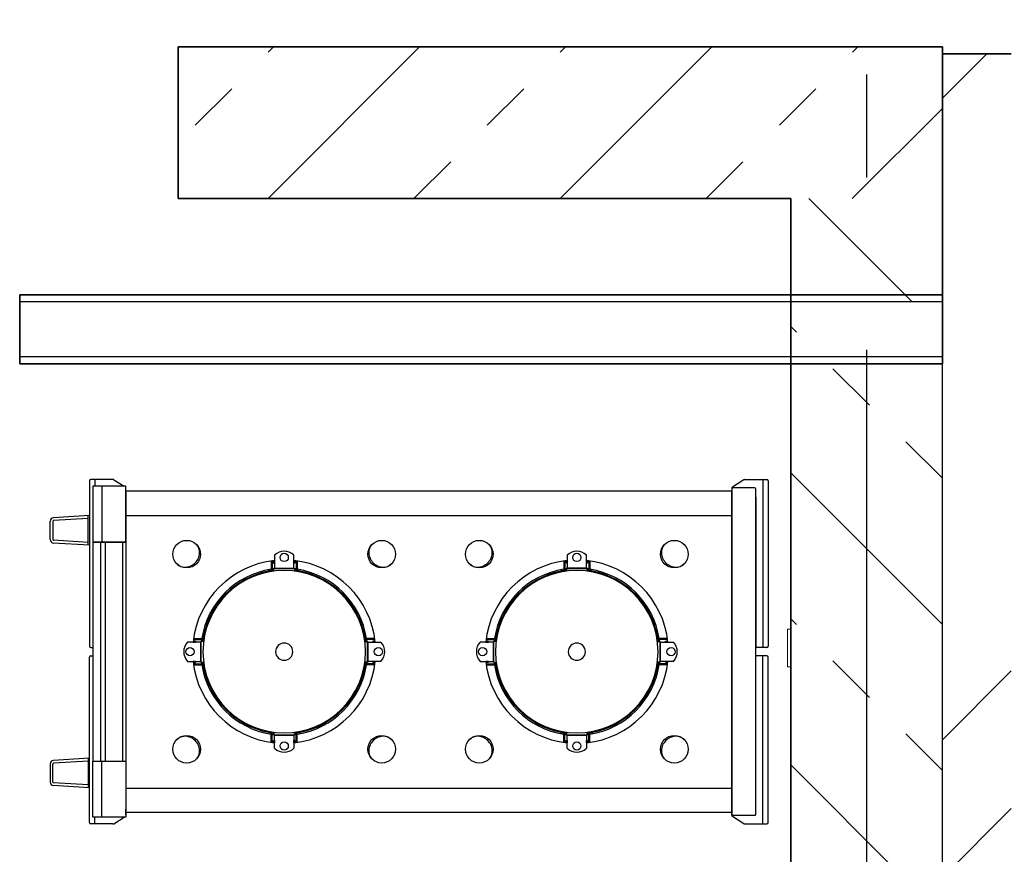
# Model space of a CAD drawing. Header units: millimetres. Extents: x -285236 to 84130, y -470 to 79511.
# Tile 115 of 192: x 17998 to 19428, y 29380 to 30592. Entities that reach past the tile are written whole.
import ezdxf

# ---------------------------------------------------------------- set-up
doc = ezdxf.new("R2010")
doc.units = ezdxf.units.MM
doc.linetypes.add('NLRS_stramien', pattern=[1650, 1000, -250, 150, -250])
doc.layers.add('XREF', color=254, linetype='Continuous')

msp = doc.modelspace()

# ---------------------------------------------------------------- hatches: boundary and pattern name
at = {"layer": 'XREF', "lineweight": 9}
h = msp.add_hatch(dxfattribs=at)
h.set_pattern_fill('FP_322', color=256, angle=45, style=0, pattern_type=2)
h.set_pattern_definition([(45, (18782.87, 30332.6), (-212.13, 212.13), []), (45, (18995, 30332.6), (-212.13, 212.13), [75, -75])])
h.paths.add_polyline_path([(18247.5166, 30332.6047), (19337.8696, 30332.6047), (19337.8696, 30552.6047), (18227.8696, 30552.6047), (18227.8696, 30332.6047)])
h = msp.add_hatch(dxfattribs=at)
h.set_pattern_fill('FP_6', color=256, angle=45, style=0, pattern_type=2)
h.set_pattern_definition([(45, (-29374, 17038.6), (-565.685, 565.685), []), (45, (-29174, 17038.6), (-565.685, 565.685), [])])
h.paths.add_polyline_path([(19337.8696, 24852.6047), (19437.8696, 24852.6047), (19437.8696, 30542.6047), (19337.8696, 30542.0611), (19337.8696, 26495.7414)])
h = msp.add_hatch(dxfattribs=at)
h.set_pattern_fill('FP_316', color=256, angle=45, style=0, pattern_type=2)
h.set_pattern_definition([(135, (19337.87, 27592.6), (-212.132, -212.132), []), (135, (19337.87, 27804.74), (-212.132, -212.132), [75, -75])])
h.paths.add_polyline_path([(19337.8696, 24852.6047), (19337.0696, 30102.6047), (19327.8696, 30103.5138), (19255.3696, 30182.6047), (19337.8696, 30182.6047), (19337.8696, 30332.6047), (19117.8696, 30332.6047), (19117.8696, 24852.6047)])

# ---------------------------------------------------------------- linework, layer by layer
at = {"layer": 'XREF', "linetype": 'NLRS_stramien'}
msp.add_line((19227.8696, 77962.7572), (19227.8696, 8370.0218), dxfattribs=at)
at = {"layer": 'XREF', "lineweight": 35}
for p, q in [((19337.8696, 30552.6047), (18227.8696, 30552.6047)), ((18227.8696, 30552.6047), (18227.8696, 30332.6047)), ((19337.8696, 30092.6047), (19337.8696, 30552.6047)), ((19437.8696, 30542.6047), (19337.8696, 30542.6047)), ((18227.8696, 30332.6047), (19117.8696, 30332.6047)), ((19117.8696, 30332.6047), (19117.8696, 25072.6047)), ((19337.8696, 30192.6047), (17997.8696, 30192.6047)), ((17997.8696, 30192.6047), (17997.8696, 30092.6047)), ((17997.8696, 30092.6047), (19337.8696, 30092.6047))]:
    msp.add_line(p, q, dxfattribs=at)
at = {"layer": 'XREF', "lineweight": 25}
for p, q in [((19337.8696, 30182.6047), (17997.8696, 30182.6047)), ((19337.8696, 30102.6047), (17997.8696, 30102.6047)), ((19337.8696, 24852.6047), (19337.8696, 30092.6047))]:
    msp.add_line(p, q, dxfattribs=at)
at = {"layer": 'XREF'}
for p, q in [((18099.0225, 29922.4235), (18099.0225, 29682.4235)), ((18133.3445, 29924.4235), (18101.0225, 29924.4235)), ((18107.1188, 29924.4235), (18107.1188, 29914.5735)), ((18134.4172, 29924.1115), (18149.4261, 29914.5735)), ((19049.6278, 29924.1115), (19032.9498, 29913.5128)), ((19050.7005, 29924.4235), (19083.0225, 29924.4235)), ((19076.9262, 29924.4235), (19076.9262, 29680.4235)), ((19085.0225, 29922.4235), (19085.0225, 29682.4235)), ((19032.0225, 29911.8248), (19032.0225, 29902.9235)), ((19065.0225, 29912.4235), (19034.0225, 29912.4235)), ((19067.0225, 29898.9235), (19067.0225, 29681.4235)), ((18042.0193, 29837.2434), (18042.0193, 29863.8289)), ((18046.0193, 29863.8289), (18046.0193, 29837.2434)), ((18099.0225, 29871.9779), (18046.718, 29868.8198)), ((18097.1459, 29867.8573), (18046.959, 29864.8271)), ((18097.1459, 29829.2078), (18097.1459, 29871.8645)), ((18099.0225, 29829.0944), (18046.718, 29832.2525)), ((18097.1459, 29833.215), (18046.959, 29836.2452)), ((18115.1151, 29833.4235), (18115.1151, 29515.4235)), ((18122.0225, 29833.4235), (18122.0225, 29515.4235)), ((18147.0225, 29833.4235), (18147.0225, 29515.4235)), ((18363.0225, 29791.1735), (18361.8225, 29791.1735)), ((18401.0225, 29791.1735), (18402.2225, 29791.1735)), ((18788.0225, 29791.1735), (18786.8225, 29791.1735)), ((18826.0225, 29791.1735), (18827.2225, 29791.1735)), ((18265.2725, 29693.4235), (18265.2725, 29694.6235)), ((18498.7725, 29693.4235), (18498.7725, 29694.6235)), ((18690.2725, 29693.4235), (18690.2725, 29694.6235)), ((18923.7725, 29693.4235), (18923.7725, 29694.6235)), ((18101.0225, 29680.4235), (18104.1525, 29680.4235)), ((19083.0225, 29680.4235), (19068.0225, 29680.4235)), ((18099.0225, 29426.4235), (18099.0225, 29666.4235)), ((18101.0225, 29668.4235), (18104.1525, 29668.4235)), ((19067.0225, 29449.9235), (19067.0225, 29667.4235)), ((19083.0225, 29668.4235), (19068.0225, 29668.4235)), ((19076.9262, 29424.4235), (19076.9262, 29668.4235)), ((19085.0225, 29426.4235), (19085.0225, 29666.4235)), ((18265.2725, 29655.4235), (18265.2725, 29654.2235)), ((18498.7725, 29655.4235), (18498.7725, 29654.2235)), ((18690.2725, 29655.4235), (18690.2725, 29654.2235)), ((18923.7725, 29655.4235), (18923.7725, 29654.2235)), ((18363.0225, 29557.6735), (18361.8225, 29557.6735)), ((18401.0225, 29557.6735), (18402.2225, 29557.6735)), ((18788.0225, 29557.6735), (18786.8225, 29557.6735)), ((18826.0225, 29557.6735), (18827.2225, 29557.6735)), ((18099.0225, 29519.7525), (18046.718, 29516.5945)), ((18097.1459, 29515.6319), (18046.959, 29512.6018)), ((18097.1459, 29519.6392), (18097.1459, 29476.9824)), ((18042.0193, 29511.6036), (18042.0193, 29485.018)), ((18046.0193, 29485.018), (18046.0193, 29511.6036)), ((18099.0225, 29476.8691), (18046.718, 29480.0271)), ((18097.1459, 29480.9897), (18046.959, 29484.0198)), ((18152.0225, 29437.0222), (18152.0225, 29445.9235)), ((19032.0225, 29437.0222), (19032.0225, 29445.9235)), ((18107.1188, 29424.4235), (18107.1188, 29434.2735)), ((18134.4172, 29424.7355), (18149.4261, 29434.2735)), ((19049.6278, 29424.7355), (19032.9498, 29435.3342)), ((19065.0225, 29436.4235), (19034.0225, 29436.4235)), ((18133.3445, 29424.4235), (18101.0225, 29424.4235)), ((19050.7005, 29424.4235), (19083.0225, 29424.4235))]:
    msp.add_line(p, q, dxfattribs=at)
at = {"layer": 'XREF', "linetype": 'Continuous'}
for p, q in [((18152.0225, 29872.4235), (19032.0225, 29872.4235)), ((18152.0225, 29476.4235), (19032.0225, 29476.4235))]:
    msp.add_line(p, q, dxfattribs=at)
at = {"layer": 'XREF', "lineweight": 18}
for p, q in [((19112.8696, 29652.3957), (19112.8696, 29707.3957)), ((19117.8696, 29707.3957), (19112.8696, 29707.3957)), ((19117.8696, 29652.3957), (19112.8696, 29652.3957))]:
    msp.add_line(p, q, dxfattribs=at)
at = {"layer": 'XREF', "flags": 128}
for points in [[(18117.0225, 29914.5735), (18117.0225, 29833.4235), (18152.0225, 29833.4235), (18152.0225, 29914.5735), (18117.0225, 29914.5735), (18104.1525, 29914.5735), (18104.1525, 29833.4235), (18117.0225, 29833.4235)], [(19032.0225, 29910.4235), (19032.0225, 29674.4235), (19032.0225, 29907.4235), (18152.0225, 29907.4235), (18152.0225, 29674.4235), (18152.0225, 29441.4235), (19032.0225, 29441.4235), (19032.0225, 29674.4235), (19032.0225, 29438.4235)], [(19067.0225, 29438.4235), (19067.0225, 29674.4235), (19067.0225, 29910.4235)], [(18152.0225, 29833.4235), (18104.1525, 29833.4235), (18104.1525, 29515.4235), (18152.0225, 29515.4235)], [(18363.0225, 29806.0593), (18363.0225, 29794.3898), (18363.0225, 29790.8838)], [(18364.5225, 29806.2671), (18364.5225, 29794.5852), (18364.5225, 29791.1186)], [(18366.5225, 29806.5172), (18366.5225, 29803.1735), (18368.0225, 29803.1735), (18368.0225, 29806.7816), (18368.0225, 29803.1735)], [(18368.0225, 29814.6507), (18368.0225, 29795.2835), (18396.0225, 29795.2835), (18396.0225, 29814.6507)], [(18397.5225, 29806.5172), (18397.5225, 29803.1735), (18396.0225, 29803.1735), (18396.0225, 29806.7816), (18396.0225, 29803.1735)], [(18399.5225, 29806.2671), (18399.5225, 29794.5852), (18399.5225, 29791.1186)], [(18401.0225, 29806.0593), (18401.0225, 29794.3898), (18401.0225, 29790.8838)], [(18788.0225, 29806.0593), (18788.0225, 29794.3898), (18788.0225, 29790.8838)], [(18789.5225, 29806.2671), (18789.5225, 29794.5852), (18789.5225, 29791.1186)], [(18793.0225, 29803.1735), (18793.0225, 29806.7816), (18793.0225, 29803.1735), (18791.5225, 29803.1735), (18791.5225, 29806.5172)], [(18793.0225, 29814.6507), (18793.0225, 29795.2835), (18821.0225, 29795.2835), (18821.0225, 29814.6507)], [(18822.5225, 29806.5172), (18822.5225, 29803.1735), (18821.0225, 29803.1735), (18821.0225, 29806.7816), (18821.0225, 29803.1735)], [(18824.5225, 29806.2671), (18824.5225, 29794.5852), (18824.5225, 29791.1186)], [(18826.0225, 29806.0593), (18826.0225, 29794.3898), (18826.0225, 29790.8838)], [(18361.8225, 29790.6816), (18361.8225, 29791.6735), (18358.8225, 29791.6735), (18358.8225, 29790.1203)], [(18364.5225, 29792.4235), (18365.5225, 29792.4235), (18365.5225, 29791.2642)], [(18367.0225, 29791.4662), (18367.0225, 29794.8748), (18367.0225, 29795.6735), (18382.0225, 29795.6735), (18397.0225, 29795.6735), (18397.0225, 29794.8748), (18397.0225, 29791.4662)], [(18399.5225, 29792.4235), (18398.5225, 29792.4235), (18398.5225, 29791.2642)], [(18402.2225, 29790.6816), (18402.2225, 29791.6735), (18405.2225, 29791.6735), (18405.2225, 29790.1203)], [(18786.8225, 29790.6816), (18786.8225, 29791.6735), (18783.8225, 29791.6735), (18783.8225, 29790.1203)], [(18789.5225, 29792.4235), (18790.5225, 29792.4235), (18790.5225, 29791.2642)], [(18822.0225, 29791.4662), (18822.0225, 29794.8748), (18822.0225, 29795.6735), (18807.0225, 29795.6735), (18792.0225, 29795.6735), (18792.0225, 29794.8748), (18792.0225, 29791.4662)], [(18823.5225, 29791.2642), (18823.5225, 29792.4235), (18824.5225, 29792.4235)], [(18827.2225, 29790.6816), (18827.2225, 29791.6735), (18830.2225, 29791.6735), (18830.2225, 29790.1203)], [(18241.7953, 29660.4235), (18261.1625, 29660.4235), (18261.1625, 29688.4235), (18241.7953, 29688.4235)], [(18249.9288, 29689.9235), (18253.2725, 29689.9235), (18253.2725, 29688.4235), (18249.6644, 29688.4235), (18253.2725, 29688.4235)], [(18250.1788, 29691.9235), (18261.8607, 29691.9235), (18265.3274, 29691.9235)], [(18250.3866, 29693.4235), (18262.0562, 29693.4235), (18265.5622, 29693.4235)], [(18264.9798, 29689.4235), (18261.5712, 29689.4235), (18260.7725, 29689.4235), (18260.7725, 29674.4235), (18260.7725, 29659.4235), (18261.5712, 29659.4235), (18264.9798, 29659.4235)], [(18264.0225, 29691.9235), (18264.0225, 29690.9235), (18265.1818, 29690.9235)], [(18266.3256, 29697.6235), (18264.7725, 29697.6235), (18264.7725, 29694.6235), (18265.7643, 29694.6235)], [(18498.2806, 29694.6235), (18499.2725, 29694.6235), (18499.2725, 29697.6235), (18497.7193, 29697.6235)], [(18513.6583, 29693.4235), (18501.9888, 29693.4235), (18498.4828, 29693.4235)], [(18513.8661, 29691.9235), (18502.1842, 29691.9235), (18498.7176, 29691.9235)], [(18500.0225, 29691.9235), (18500.0225, 29690.9235), (18498.8632, 29690.9235)], [(18499.0652, 29689.4235), (18502.4738, 29689.4235), (18503.2725, 29689.4235), (18503.2725, 29674.4235), (18503.2725, 29659.4235), (18502.4738, 29659.4235), (18499.0652, 29659.4235)], [(18522.2497, 29660.4235), (18502.8825, 29660.4235), (18502.8825, 29688.4235), (18522.2497, 29688.4235)], [(18514.1162, 29689.9235), (18510.7725, 29689.9235), (18510.7725, 29688.4235), (18514.3806, 29688.4235)], [(18666.7953, 29660.4235), (18686.1625, 29660.4235), (18686.1625, 29688.4235), (18666.7953, 29688.4235)], [(18674.9288, 29689.9235), (18678.2725, 29689.9235), (18678.2725, 29688.4235), (18674.6644, 29688.4235), (18678.2725, 29688.4235)], [(18675.1788, 29691.9235), (18686.8607, 29691.9235), (18690.3274, 29691.9235)], [(18675.3866, 29693.4235), (18687.0562, 29693.4235), (18690.5622, 29693.4235)], [(18689.9798, 29689.4235), (18686.5712, 29689.4235), (18685.7725, 29689.4235), (18685.7725, 29674.4235), (18685.7725, 29659.4235), (18686.5712, 29659.4235), (18689.9798, 29659.4235)], [(18689.0225, 29691.9235), (18689.0225, 29690.9235), (18690.1818, 29690.9235)], [(18690.7643, 29694.6235), (18689.7725, 29694.6235), (18689.7725, 29697.6235), (18691.3256, 29697.6235)], [(18923.2806, 29694.6235), (18924.2725, 29694.6235), (18924.2725, 29697.6235), (18922.7193, 29697.6235)], [(18938.6583, 29693.4235), (18926.9888, 29693.4235), (18923.4828, 29693.4235)], [(18938.8661, 29691.9235), (18927.1842, 29691.9235), (18923.7176, 29691.9235)], [(18925.0225, 29691.9235), (18925.0225, 29690.9235), (18923.8632, 29690.9235)], [(18924.0652, 29689.4235), (18927.4738, 29689.4235), (18928.2725, 29689.4235), (18928.2725, 29674.4235), (18928.2725, 29659.4235), (18927.4738, 29659.4235), (18924.0652, 29659.4235)], [(18947.2497, 29660.4235), (18927.8825, 29660.4235), (18927.8825, 29688.4235), (18947.2497, 29688.4235)], [(18939.3806, 29688.4235), (18935.7725, 29688.4235), (18935.7725, 29689.9235), (18939.1162, 29689.9235)], [(18249.9288, 29658.9235), (18253.2725, 29658.9235), (18253.2725, 29660.4235), (18249.6644, 29660.4235), (18253.2725, 29660.4235)], [(18514.3806, 29660.4235), (18510.7725, 29660.4235), (18510.7725, 29658.9235), (18514.1162, 29658.9235)], [(18678.2725, 29660.4235), (18674.6644, 29660.4235), (18678.2725, 29660.4235), (18678.2725, 29658.9235), (18674.9288, 29658.9235)], [(18939.3806, 29660.4235), (18935.7725, 29660.4235), (18935.7725, 29658.9235), (18939.1162, 29658.9235)], [(18250.1788, 29656.9235), (18261.8607, 29656.9235), (18265.3274, 29656.9235)], [(18250.3866, 29655.4235), (18262.0562, 29655.4235), (18265.5622, 29655.4235)], [(18265.1818, 29657.9235), (18264.0225, 29657.9235), (18264.0225, 29656.9235)], [(18265.7643, 29654.2235), (18264.7725, 29654.2235), (18264.7725, 29651.2235), (18266.3256, 29651.2235)], [(18498.2806, 29654.2235), (18499.2725, 29654.2235), (18499.2725, 29651.2235), (18497.7193, 29651.2235)], [(18513.6583, 29655.4235), (18501.9888, 29655.4235), (18498.4828, 29655.4235)], [(18513.8661, 29656.9235), (18502.1842, 29656.9235), (18498.7176, 29656.9235)], [(18498.8632, 29657.9235), (18500.0225, 29657.9235), (18500.0225, 29656.9235)], [(18675.1788, 29656.9235), (18686.8607, 29656.9235), (18690.3274, 29656.9235)], [(18675.3866, 29655.4235), (18687.0562, 29655.4235), (18690.5622, 29655.4235)], [(18689.0225, 29656.9235), (18689.0225, 29657.9235), (18690.1818, 29657.9235)], [(18691.3256, 29651.2235), (18689.7725, 29651.2235), (18689.7725, 29654.2235), (18690.7643, 29654.2235)], [(18922.7193, 29651.2235), (18924.2725, 29651.2235), (18924.2725, 29654.2235), (18923.2806, 29654.2235)], [(18938.6583, 29655.4235), (18926.9888, 29655.4235), (18923.4828, 29655.4235)], [(18938.8661, 29656.9235), (18927.1842, 29656.9235), (18923.7176, 29656.9235)], [(18925.0225, 29656.9235), (18925.0225, 29657.9235), (18923.8632, 29657.9235)], [(18361.8225, 29558.1653), (18361.8225, 29557.1735), (18358.8225, 29557.1735), (18358.8225, 29558.7266)], [(18402.2225, 29558.1653), (18402.2225, 29557.1735), (18405.2225, 29557.1735), (18405.2225, 29558.7266)], [(18783.8225, 29558.7266), (18783.8225, 29557.1735), (18786.8225, 29557.1735), (18786.8225, 29558.1653)], [(18827.2225, 29558.1653), (18827.2225, 29557.1735), (18830.2225, 29557.1735), (18830.2225, 29558.7266)], [(18363.0225, 29542.7876), (18363.0225, 29554.4572), (18363.0225, 29557.9632)], [(18364.5225, 29542.5798), (18364.5225, 29554.2617), (18364.5225, 29557.7284)], [(18364.5225, 29556.4235), (18365.5225, 29556.4235), (18365.5225, 29557.5828)], [(18366.5225, 29542.3298), (18366.5225, 29545.6735), (18368.0225, 29545.6735), (18368.0225, 29542.0653), (18368.0225, 29545.6735)], [(18367.0225, 29557.3808), (18367.0225, 29553.9722), (18367.0225, 29553.1735), (18382.0225, 29553.1735), (18397.0225, 29553.1735), (18397.0225, 29553.9722), (18397.0225, 29557.3808)], [(18368.0225, 29534.1963), (18368.0225, 29553.5635), (18396.0225, 29553.5635), (18396.0225, 29534.1963)], [(18397.5225, 29542.3298), (18397.5225, 29545.6735), (18396.0225, 29545.6735), (18396.0225, 29542.0653), (18396.0225, 29545.6735)], [(18399.5225, 29556.4235), (18398.5225, 29556.4235), (18398.5225, 29557.5828)], [(18399.5225, 29542.5798), (18399.5225, 29554.2617), (18399.5225, 29557.7284)], [(18401.0225, 29542.7876), (18401.0225, 29554.4572), (18401.0225, 29557.9632)], [(18788.0225, 29542.7876), (18788.0225, 29554.4572), (18788.0225, 29557.9632)], [(18789.5225, 29542.5798), (18789.5225, 29554.2617), (18789.5225, 29557.7284)], [(18789.5225, 29556.4235), (18790.5225, 29556.4235), (18790.5225, 29557.5828)], [(18791.5225, 29542.3298), (18791.5225, 29545.6735), (18793.0225, 29545.6735), (18793.0225, 29542.0653), (18793.0225, 29545.6735)], [(18792.0225, 29557.3808), (18792.0225, 29553.9722), (18792.0225, 29553.1735), (18807.0225, 29553.1735), (18822.0225, 29553.1735), (18822.0225, 29553.9722), (18822.0225, 29557.3808)], [(18793.0225, 29534.1963), (18793.0225, 29553.5635), (18821.0225, 29553.5635), (18821.0225, 29534.1963)], [(18822.5225, 29542.3298), (18822.5225, 29545.6735), (18821.0225, 29545.6735), (18821.0225, 29542.0653), (18821.0225, 29545.6735)], [(18823.5225, 29557.5828), (18823.5225, 29556.4235), (18824.5225, 29556.4235)], [(18824.5225, 29542.5798), (18824.5225, 29554.2617), (18824.5225, 29557.7284)], [(18826.0225, 29542.7876), (18826.0225, 29554.4572), (18826.0225, 29557.9632)], [(18117.0225, 29434.2735), (18117.0225, 29515.4235), (18152.0225, 29515.4235), (18152.0225, 29434.2735), (18117.0225, 29434.2735), (18104.1525, 29434.2735), (18104.1525, 29515.4235), (18117.0225, 29515.4235)]]:
    msp.add_lwpolyline(points, dxfattribs=at)
at = {"layer": 'XREF'}
for centre, radius in [((18240.3819, 29816.064), 20), ((18523.663, 29816.064), 20), ((18665.3819, 29816.064), 20), ((18948.663, 29816.064), 20), ((18382.0225, 29811.2835), 6), ((18807.0225, 29811.2835), 6), ((18245.1625, 29674.4235), 6), ((18518.8825, 29674.4235), 6), ((18670.1625, 29674.4235), 6), ((18943.8825, 29674.4235), 6), ((18240.3819, 29532.7829), 20), ((18523.663, 29532.7829), 20), ((18665.3819, 29532.7829), 20), ((18948.663, 29532.7829), 20), ((18382.0225, 29537.5635), 6), ((18807.0225, 29537.5635), 6)]:
    msp.add_circle(centre, radius, dxfattribs=at)
for centre, radius, start, end in [((18101.0225, 29922.4235), 2, 90, 180), ((18133.3445, 29922.4235), 2, 57.5644602, 90), ((19050.7005, 29922.4235), 2, 90, 122.4355398), ((19083.0225, 29922.4235), 2, 0, 90), ((19034.0225, 29911.8248), 2, 122.4355398, 180), ((19034.0225, 29910.4235), 2, 90, 180), ((19065.0225, 29910.4235), 2, 0, 90), ((18047.0193, 29863.8289), 5, 93.4551734, 180), ((18047.0193, 29863.8289), 1, 93.4551734, 180), ((18047.0193, 29837.2434), 5, 180, 266.5448266), ((18047.0193, 29837.2434), 1, 180, 266.5448266), ((18243.4793, 29819.1614), 15.6196, 19.8464599, 45), ((18520.5657, 29819.1614), 15.6196, 135, 160.1535401), ((18668.4793, 29819.1614), 15.6196, 19.8464599, 45), ((18945.5657, 29819.1614), 15.6196, 135, 160.1535401), ((18239.2084, 29818.4955), 20.0338, 335.0712758, 356.4156628), ((18241.2755, 29818.366), 17.9626, 356.4156628, 19.8464599), ((18382.0225, 29800.3678), 20, 45.572996, 134.427004), ((18522.7695, 29818.366), 17.9626, 160.1535401, 183.5843372), ((18524.8366, 29818.4955), 20.0338, 183.5843372, 204.9287242), ((18664.2084, 29818.4955), 20.0338, 335.0712758, 356.4156628), ((18666.2755, 29818.366), 17.9626, 356.4156628, 19.8464599), ((18807.0225, 29800.3678), 20, 45.572996, 134.427004), ((18947.7695, 29818.366), 17.9626, 160.1535401, 183.5843372), ((18949.8366, 29818.4955), 20.0338, 183.5843372, 204.9287242), ((18237.2845, 29812.9667), 15.6196, 225, 250.1535401), ((18236.8581, 29819.5878), 22.6255, 294.9287242, 315), ((18382.0225, 29674.4235), 133, 96.0423284, 173.9576716), ((18236.8581, 29819.5878), 22.6255, 315, 335.0712758), ((18382.0225, 29674.4235), 133, 6.0423284, 83.9576716), ((18527.1868, 29819.5878), 22.6255, 204.9287242, 225), ((18527.1868, 29819.5878), 22.6255, 225, 245.0712758), ((18526.7604, 29812.9667), 15.6196, 289.8464599, 315), ((18662.2845, 29812.9667), 15.6196, 225, 250.1535401), ((18661.8581, 29819.5878), 22.6255, 294.9287242, 315), ((18807.0225, 29674.4235), 133, 96.0423284, 173.9576716), ((18661.8581, 29819.5878), 22.6255, 315, 335.0712758), ((18807.0225, 29674.4235), 133, 6.0423284, 83.9576716), ((18952.1868, 29819.5878), 22.6255, 204.9287242, 225), ((18952.1868, 29819.5878), 22.6255, 225, 245.0712758), ((18951.7604, 29812.9667), 15.6196, 289.8464599, 315), ((18238.08, 29815.1705), 17.9626, 250.1535401, 273.5843372), ((18237.9505, 29817.2376), 20.0338, 273.5843372, 294.9287242), ((18382.0225, 29674.4235), 121.25, 99.0154638, 170.9845362), ((18382.0225, 29674.4235), 118, 90, 180), ((18382.0225, 29674.4235), 119.25, 101.2183942, 168.7816058), ((18374.0475, 29786.6735), 16.025, 161.8194462, 167.9084399), ((18382.0225, 29674.4235), 119.25, 99.1679593, 100.5082958), ((18382.0225, 29674.4235), 121.25, 97.1063434, 98.2984769), ((18382.0225, 29674.4235), 119.25, 97.226158, 98.3031625), ((18382.0225, 29674.4235), 118, 0, 90), ((18382.0225, 29674.4235), 121.25, 81.7015231, 82.8936566), ((18382.0225, 29674.4235), 121.25, 81.7015231, 82.8936566), ((18382.0225, 29674.4235), 119.25, 81.6968375, 82.773842), ((18382.0225, 29674.4235), 119.25, 81.6968375, 82.773842), ((18382.0225, 29674.4235), 121.25, 9.0154638, 80.9845362), ((18382.0225, 29674.4235), 119.25, 79.4917042, 80.8320407), ((18382.0225, 29674.4235), 119.25, 79.4917042, 80.8320407), ((18382.0225, 29674.4235), 119.25, 79.4917042, 80.8320407), ((18389.9975, 29786.6735), 16.025, 12.0915601, 18.1805538), ((18382.0225, 29674.4235), 119.25, 11.2183942, 78.7816058), ((18526.0945, 29817.2376), 20.0338, 245.0712758, 266.4156628), ((18525.965, 29815.1705), 17.9626, 266.4156628, 289.8464599), ((18663.08, 29815.1705), 17.9626, 250.1535401, 273.5843372), ((18662.9505, 29817.2376), 20.0338, 273.5843372, 294.9287242), ((18807.0225, 29674.4235), 121.25, 99.0154638, 170.9845362), ((18807.0225, 29674.4235), 118, 90, 180), ((18807.0225, 29674.4235), 119.25, 101.2183942, 168.7816058), ((18799.0475, 29786.6735), 16.025, 161.8194462, 167.9084399), ((18807.0225, 29674.4235), 119.25, 99.1679593, 100.5082958), ((18807.0225, 29674.4235), 121.25, 97.1063434, 98.2984769), ((18807.0225, 29674.4235), 119.25, 97.226158, 98.3031625), ((18807.0225, 29674.4235), 118, 0, 90), ((18807.0225, 29674.4235), 121.25, 81.7015231, 82.8936566), ((18807.0225, 29674.4235), 121.25, 81.7015231, 82.8936566), ((18807.0225, 29674.4235), 119.25, 81.6968375, 82.773842), ((18807.0225, 29674.4235), 119.25, 81.6968375, 82.773842), ((18807.0225, 29674.4235), 121.25, 9.0154638, 80.9845362), ((18807.0225, 29674.4235), 119.25, 79.4917042, 80.8320407), ((18807.0225, 29674.4235), 119.25, 79.4917042, 80.8320407), ((18807.0225, 29674.4235), 119.25, 79.4917042, 80.8320407), ((18814.9975, 29786.6735), 16.025, 12.0915601, 18.1805538), ((18807.0225, 29674.4235), 119.25, 11.2183942, 78.7816058), ((18951.0945, 29817.2376), 20.0338, 245.0712758, 266.4156628), ((18950.965, 29815.1705), 17.9626, 266.4156628, 289.8464599), ((18256.0781, 29674.4235), 20, 135.572996, 224.427004), ((18382.0225, 29674.4235), 121.25, 171.7015231, 172.8936566), ((18382.0225, 29674.4235), 121.25, 171.7015231, 172.8936566), ((18382.0225, 29674.4235), 119.25, 171.6968375, 172.773842), ((18382.0225, 29674.4235), 119.25, 171.6968375, 172.773842), ((18382.0225, 29674.4235), 119.25, 169.4917042, 170.8320407), ((18382.0225, 29674.4235), 119.25, 169.4917042, 170.8320407), ((18382.0225, 29674.4235), 119.25, 169.4917042, 170.8320407), ((18269.7725, 29682.3985), 16.025, 102.0915601, 108.1805538), ((18382.0225, 29674.4235), 12.5, 90, 180), ((18382.0225, 29674.4235), 12.5, 0, 90), ((18494.2725, 29682.3985), 16.025, 71.8194462, 77.9084399), ((18382.0225, 29674.4235), 119.25, 9.1679593, 10.5082958), ((18382.0225, 29674.4235), 119.25, 7.226158, 8.3031625), ((18382.0225, 29674.4235), 121.25, 7.1063434, 8.2984769), ((18507.9668, 29674.4235), 20, 315.572996, 44.427004), ((18681.0781, 29674.4235), 20, 135.572996, 224.427004), ((18807.0225, 29674.4235), 121.25, 171.7015231, 172.8936566), ((18807.0225, 29674.4235), 121.25, 171.7015231, 172.8936566), ((18807.0225, 29674.4235), 119.25, 171.6968375, 172.773842), ((18807.0225, 29674.4235), 119.25, 171.6968375, 172.773842), ((18807.0225, 29674.4235), 119.25, 169.4917042, 170.8320407), ((18807.0225, 29674.4235), 119.25, 169.4917042, 170.8320407), ((18807.0225, 29674.4235), 119.25, 169.4917042, 170.8320407), ((18694.7725, 29682.3985), 16.025, 102.0915601, 108.1805538), ((18807.0225, 29674.4235), 12.5, 90, 180), ((18807.0225, 29674.4235), 12.5, 0, 90), ((18919.2725, 29682.3985), 16.025, 71.8194462, 77.9084399), ((18807.0225, 29674.4235), 119.25, 9.1679593, 10.5082958), ((18807.0225, 29674.4235), 119.25, 7.226158, 8.3031625), ((18807.0225, 29674.4235), 121.25, 7.1063434, 8.2984769), ((18932.9668, 29674.4235), 20, 315.572996, 44.427004), ((18101.0225, 29682.4235), 2, 180, 270), ((18382.0225, 29674.4235), 118, 180, 270), ((18382.0225, 29674.4235), 12.5, 180, 270), ((18382.0225, 29674.4235), 118, 270, 0), ((18382.0225, 29674.4235), 12.5, 270, 0), ((18807.0225, 29674.4235), 118, 180, 270), ((18807.0225, 29674.4235), 12.5, 180, 270), ((18807.0225, 29674.4235), 118, 270, 0), ((18807.0225, 29674.4235), 12.5, 270, 0), ((19068.0225, 29681.4235), 1, 180, 270), ((19083.0225, 29682.4235), 2, 270, 0), ((18101.0225, 29666.4235), 2, 90, 180), ((18382.0225, 29674.4235), 133, 186.0423284, 263.9576716), ((18382.0225, 29674.4235), 121.25, 187.1063434, 188.2984769), ((18382.0225, 29674.4235), 119.25, 187.226158, 188.3031625), ((18382.0225, 29674.4235), 133, 276.0423284, 353.9576716), ((18382.0225, 29674.4235), 119.25, 351.6968375, 352.773842), ((18382.0225, 29674.4235), 119.25, 351.6968375, 352.773842), ((18382.0225, 29674.4235), 121.25, 351.7015231, 352.8936566), ((18382.0225, 29674.4235), 121.25, 351.7015231, 352.8936566), ((18807.0225, 29674.4235), 133, 186.0423284, 263.9576716), ((18807.0225, 29674.4235), 121.25, 187.1063434, 188.2984769), ((18807.0225, 29674.4235), 119.25, 187.226158, 188.3031625), ((18807.0225, 29674.4235), 133, 276.0423284, 353.9576716), ((18807.0225, 29674.4235), 119.25, 351.6968375, 352.773842), ((18807.0225, 29674.4235), 119.25, 351.6968375, 352.773842), ((18807.0225, 29674.4235), 121.25, 351.7015231, 352.8936566), ((18807.0225, 29674.4235), 121.25, 351.7015231, 352.8936566), ((19068.0225, 29667.4235), 1, 90, 180), ((19083.0225, 29666.4235), 2, 0, 90), ((18382.0225, 29674.4235), 121.25, 189.0154638, 260.9845362), ((18382.0225, 29674.4235), 119.25, 189.1679593, 190.5082958), ((18269.7725, 29666.4485), 16.025, 251.8194462, 257.9084399), ((18382.0225, 29674.4235), 119.25, 191.2183942, 258.7816058), ((18382.0225, 29674.4235), 121.25, 279.0154638, 350.9845362), ((18382.0225, 29674.4235), 119.25, 281.2183942, 348.7816058), ((18494.2725, 29666.4485), 16.025, 282.0915601, 288.1805538), ((18382.0225, 29674.4235), 119.25, 349.4917042, 350.8320407), ((18382.0225, 29674.4235), 119.25, 349.4917042, 350.8320407), ((18382.0225, 29674.4235), 119.25, 349.4917042, 350.8320407), ((18807.0225, 29674.4235), 121.25, 189.0154638, 260.9845362), ((18807.0225, 29674.4235), 119.25, 189.1679593, 190.5082958), ((18694.7725, 29666.4485), 16.025, 251.8194462, 257.9084399), ((18807.0225, 29674.4235), 119.25, 191.2183942, 258.7816058), ((18807.0225, 29674.4235), 121.25, 279.0154638, 350.9845362), ((18807.0225, 29674.4235), 119.25, 281.2183942, 348.7816058), ((18919.2725, 29666.4485), 16.025, 282.0915601, 288.1805538), ((18807.0225, 29674.4235), 119.25, 349.4917042, 350.8320407), ((18807.0225, 29674.4235), 119.25, 349.4917042, 350.8320407), ((18807.0225, 29674.4235), 119.25, 349.4917042, 350.8320407), ((18374.0475, 29562.1735), 16.025, 192.0915601, 198.1805538), ((18389.9975, 29562.1735), 16.025, 341.8194462, 347.9084399), ((18799.0475, 29562.1735), 16.025, 192.0915601, 198.1805538), ((18814.9975, 29562.1735), 16.025, 341.8194462, 347.9084399), ((18237.2845, 29535.8803), 15.6196, 109.8464599, 135), ((18238.08, 29533.6765), 17.9626, 86.4156628, 109.8464599), ((18237.9505, 29531.6094), 20.0338, 65.0712758, 86.4156628), ((18236.8581, 29529.2591), 22.6255, 45, 65.0712758), ((18236.8581, 29529.2591), 22.6255, 24.9287242, 45), ((18382.0225, 29674.4235), 119.25, 259.4917042, 260.8320407), ((18382.0225, 29674.4235), 119.25, 259.4917042, 260.8320407), ((18382.0225, 29674.4235), 119.25, 259.4917042, 260.8320407), ((18382.0225, 29674.4235), 121.25, 261.7015231, 262.8936566), ((18382.0225, 29674.4235), 121.25, 261.7015231, 262.8936566), ((18382.0225, 29674.4235), 119.25, 261.6968375, 262.773842), ((18382.0225, 29674.4235), 119.25, 261.6968375, 262.773842), ((18382.0225, 29674.4235), 119.25, 277.226158, 278.3031625), ((18382.0225, 29674.4235), 121.25, 277.1063434, 278.2984769), ((18382.0225, 29674.4235), 119.25, 279.1679593, 280.5082958), ((18527.1868, 29529.2591), 22.6255, 135, 155.0712758), ((18527.1868, 29529.2591), 22.6255, 114.9287242, 135), ((18526.0945, 29531.6094), 20.0338, 93.5843372, 114.9287242), ((18525.965, 29533.6765), 17.9626, 70.1535401, 93.5843372), ((18526.7604, 29535.8803), 15.6196, 45, 70.1535401), ((18662.2845, 29535.8803), 15.6196, 109.8464599, 135), ((18663.08, 29533.6765), 17.9626, 86.4156628, 109.8464599), ((18662.9505, 29531.6094), 20.0338, 65.0712758, 86.4156628), ((18661.8581, 29529.2591), 22.6255, 45, 65.0712758), ((18661.8581, 29529.2591), 22.6255, 24.9287242, 45), ((18807.0225, 29674.4235), 119.25, 259.4917042, 260.8320407), ((18807.0225, 29674.4235), 119.25, 259.4917042, 260.8320407), ((18807.0225, 29674.4235), 119.25, 259.4917042, 260.8320407), ((18807.0225, 29674.4235), 121.25, 261.7015231, 262.8936566), ((18807.0225, 29674.4235), 121.25, 261.7015231, 262.8936566), ((18807.0225, 29674.4235), 119.25, 261.6968375, 262.773842), ((18807.0225, 29674.4235), 119.25, 261.6968375, 262.773842), ((18807.0225, 29674.4235), 119.25, 277.226158, 278.3031625), ((18807.0225, 29674.4235), 121.25, 277.1063434, 278.2984769), ((18807.0225, 29674.4235), 119.25, 279.1679593, 280.5082958), ((18952.1868, 29529.2591), 22.6255, 135, 155.0712758), ((18952.1868, 29529.2591), 22.6255, 114.9287242, 135), ((18951.0945, 29531.6094), 20.0338, 93.5843372, 114.9287242), ((18950.965, 29533.6765), 17.9626, 70.1535401, 93.5843372), ((18951.7604, 29535.8803), 15.6196, 45, 70.1535401), ((18239.2084, 29530.3515), 20.0338, 3.5843372, 24.9287242), ((18241.2755, 29530.481), 17.9626, 340.1535401, 3.5843372), ((18382.0225, 29548.4791), 20, 225.572996, 314.427004), ((18522.7695, 29530.481), 17.9626, 176.4156628, 199.8464599), ((18524.8366, 29530.3515), 20.0338, 155.0712758, 176.4156628), ((18664.2084, 29530.3515), 20.0338, 3.5843372, 24.9287242), ((18666.2755, 29530.481), 17.9626, 340.1535401, 3.5843372), ((18807.0225, 29548.4791), 20, 225.572996, 314.427004), ((18947.7695, 29530.481), 17.9626, 176.4156628, 199.8464599), ((18949.8366, 29530.3515), 20.0338, 155.0712758, 176.4156628), ((18047.0193, 29511.6036), 5, 93.4551734, 180), ((18243.4793, 29529.6855), 15.6196, 315, 340.1535401), ((18520.5657, 29529.6855), 15.6196, 199.8464599, 225), ((18668.4793, 29529.6855), 15.6196, 315, 340.1535401), ((18945.5657, 29529.6855), 15.6196, 199.8464599, 225), ((18047.0193, 29511.6036), 1, 93.4551734, 180), ((18047.0193, 29485.018), 5, 180, 266.5448266), ((18047.0193, 29485.018), 1, 180, 266.5448266), ((19034.0225, 29438.4235), 2, 180, 270), ((19034.0225, 29437.0222), 2, 180, 237.5644602), ((19065.0225, 29438.4235), 2, 270, 0), ((18101.0225, 29426.4235), 2, 180, 270), ((18133.3445, 29426.4235), 2, 270, 302.4355398), ((19050.7005, 29426.4235), 2, 237.5644602, 270), ((19083.0225, 29426.4235), 2, 270, 0)]:
    msp.add_arc(centre, radius, start, end, dxfattribs=at)

doc.saveas('drawing.dxf')
